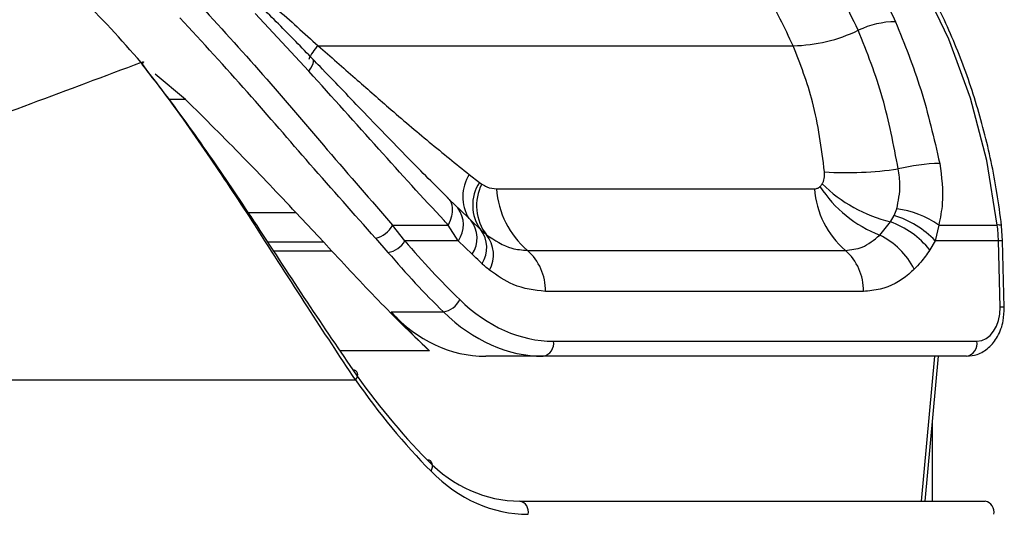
# Model space of a CAD drawing. Header units: millimetres. Extents: x 20 to 19889, y 40 to 15516.
# Tile 24 of 115: x 6771 to 6852, y 5854 to 5895. Entities that reach past the tile are written whole.
import ezdxf

# ---------------------------------------------------------------- set-up
doc = ezdxf.new("R2010")
doc.units = ezdxf.units.MM
doc.header["$LTSCALE"] = 2

msp = doc.modelspace()

# ---------------------------------------------------------------- linework, layer by layer
at = {"color": 7, "linetype": 'Continuous', "lineweight": 25}
for p, q in [((6794.568, 5890.523), (6790.145, 5895.285)), ((6795.339, 5892.624), (6834.584, 5892.624)), ((6784.384, 5888.185), (6781.882, 5890.276)), ((6807.821, 5881.994), (6808.658, 5881.337)), ((6808.658, 5881.337), (6808.851, 5881.197)), ((6810.068, 5880.806), (6836.341, 5880.806)), ((6805.987, 5880.101), (6806.785, 5879.321)), ((6806.785, 5879.321), (6806.889, 5879.231)), ((6808.01, 5878.167), (6806.894, 5879.234)), ((6842.92, 5878.611), (6843.143, 5879.156)), ((6793.496, 5878.854), (6795.793, 5876.395)), ((6842.615, 5878.085), (6842.92, 5878.611)), ((6801.488, 5877.813), (6806.085, 5877.813)), ((6802.508, 5876.51), (6801.488, 5877.813)), ((6806.919, 5876.51), (6806.085, 5877.813)), ((6807.946, 5878.206), (6808.771, 5877.423)), ((6841.732, 5876.976), (6842.615, 5878.085)), ((6846.609, 5877.813), (6846.32, 5876.51)), ((6846.609, 5877.813), (6851.448, 5877.813)), ((6851.892, 5876.498), (6851.803, 5877.756)), ((6800.086, 5876.72), (6801.108, 5875.557)), ((6808.771, 5877.423), (6809.238, 5877.013)), ((6796.451, 5875.683), (6795.793, 5876.395)), ((6806.919, 5876.51), (6802.508, 5876.51)), ((6808.07, 5875.398), (6806.919, 5876.51)), ((6846.32, 5876.51), (6845.87, 5875.754)), ((6851.541, 5876.51), (6846.32, 5876.51)), ((6851.676, 5871.023), (6851.541, 5876.51)), ((6852.028, 5871.011), (6851.892, 5876.498)), ((6812.621, 5875.726), (6838.894, 5875.726)), ((6840.386, 5872.339), (6814.113, 5872.339)), ((6801.367, 5870.642), (6805.693, 5870.642)), ((6814.781, 5868.223), (6849.765, 5868.223)), ((6813.933, 5866.981), (6809.184, 5866.981)), ((6848.917, 5866.981), (6813.933, 5866.981)), ((6845.478, 5855.022), (6846.581, 5866.981)), ((6743.182, 5865.022), (6798.426, 5865.022)), ((6811.988, 5855.022), (6850.455, 5855.022))]:
    msp.add_line(p, q, dxfattribs=at)
at = {"color": 8, "linetype": 'Continuous', "lineweight": 25}
for p, q in [((6784.384, 5888.185), (6782.99, 5888.185)), ((6789.531, 5878.854), (6793.496, 5878.854)), ((6795.793, 5876.395), (6791.163, 5876.395)), ((6791.632, 5875.683), (6796.451, 5875.683)), ((6804.547, 5867.417), (6797.147, 5867.417)), ((6845.187, 5855.022), (6846.29, 5866.981)), ((6846.078, 5861.525), (6846.078, 5855.022))]:
    msp.add_line(p, q, dxfattribs=at)
at = {"color": 7, "linetype": 'Continuous', "lineweight": 25, "flags": 128}
for points in [[(6851.448, 5877.813), (6850.572, 5883.154), (6849.235, 5888.301), (6847.458, 5893.174), (6845.269, 5897.699), (6842.7, 5901.806), (6839.792, 5905.432), (6836.589, 5908.521), (6833.14, 5911.026)], [(6780.708, 5891.234), (6780.787, 5891.274), (6780.848, 5891.298), (6780.888, 5891.304), (6780.907, 5891.293), (6780.904, 5891.265), (6780.879, 5891.219), (6780.833, 5891.159), (6780.798, 5891.12)], [(6805.987, 5880.101), (6806.161, 5879.938), (6806.292, 5879.732), (6806.376, 5879.487), (6806.413, 5879.205), (6806.402, 5878.892), (6806.343, 5878.552), (6806.237, 5878.191), (6806.085, 5877.813)], [(6798.426, 5865.022), (6798.52, 5865.173), (6798.58, 5865.322), (6798.604, 5865.461), (6798.591, 5865.587), (6798.541, 5865.693), (6798.457, 5865.775), (6798.343, 5865.829), (6798.202, 5865.853)], [(6804.663, 5857.487), (6804.74, 5857.658), (6804.785, 5857.826), (6804.794, 5857.984), (6804.768, 5858.124), (6804.708, 5858.242), (6804.616, 5858.332), (6804.496, 5858.39), (6804.353, 5858.413)]]:
    msp.add_lwpolyline(points, dxfattribs=at)
at = {"color": 8, "linetype": 'Continuous', "lineweight": 25, "flags": 128}
msp.add_lwpolyline([(6794.568, 5890.523), (6794.719, 5890.759), (6794.836, 5890.968), (6794.915, 5891.147), (6794.957, 5891.295), (6794.961, 5891.409), (6794.927, 5891.487), (6794.921, 5891.494)], dxfattribs=at)
at = {"color": 7, "linetype": 'Continuous', "lineweight": 25}
for centre, radius, start, end in [((6843.132, 5887.176), 7.434, 90.68895, 115.24926), ((6834.35, 5905.582), 12.96, 271.03673, 295.65778), ((6838.989, 5912.479), 30.33, 266.57032, 278.10456), ((6847.042, 5867.09), 15.82, 91.27461, 103.81388), ((6811.546, 5879.461), 3.444, 146.99789, 216.29366), ((6812.355, 5879.411), 3.933, 152.99544, 217.58657), ((6817.415, 5881.316), 7.365, 183.97562, 229.38867), ((6843.688, 5881.316), 7.365, 183.97562, 229.38867), ((6845.643, 5886.83), 10.602, 213.45179, 248.35282), ((6845.454, 5889.801), 12.056, 225.37981, 256.37719), ((6842.063, 5871.224), 8.006, 55.4016, 82.24915), ((6840.555, 5870.978), 7.991, 43.81596, 72.78037), ((6799.556, 5878.845), 2.19, 284.00583, 331.8923), ((6806.11, 5876.718), 2.363, 326.04755, 39.02435), ((6840.113, 5871.152), 7.37, 38.6379, 70.16009), ((6837.518, 5876.166), 14.027, 1.40693, 6.7446), ((6806.885, 5875.954), 2.39, 326.4096, 37.91803), ((6807.185, 5875.355), 2.639, 331.25232, 38.91319), ((6838.956, 5871.288), 6.329, 27.15457, 63.98408), ((6800.836, 5877.461), 1.923, 278.12061, 330.38588), ((6809.729, 5872.429), 4.385, 358.81343, 48.73005), ((6836.001, 5872.429), 4.385, 358.81343, 48.73005), ((6805.423, 5872.38), 1.759, 278.80532, 335.98248), ((6813.711, 5868.043), 1.085, 281.81036, 9.5356), ((6848.695, 5868.043), 1.085, 281.81036, 9.5356), ((6811.788, 5854.12), 0.924, 347.88572, 77.5198), ((6850.255, 5854.12), 0.924, 347.88572, 77.5198)]:
    msp.add_arc(centre, radius, start, end, dxfattribs=at)
at = {"color": 8, "linetype": 'Continuous', "lineweight": 25}
for centre, radius, start, end in [((6797.443, 5890.365), 3.088, 132.95887, 158.77508), ((6810.734, 5880.146), 3.451, 147.60516, 211.0299), ((6804.977, 5877.849), 2.359, 325.41695, 35.86872), ((6851.547, 5877.301), 0.522, 60.73058, 100.97464), ((6851.643, 5874.395), 2.118, 83.23973, 92.76736), ((6851.778, 5868.906), 2.12, 83.24422, 92.76485)]:
    msp.add_arc(centre, radius, start, end, dxfattribs=at)
at = {"color": 7, "linetype": 'Continuous', "lineweight": 25}
for centre, major_axis, ratio, start_param, end_param in [((6839.729, 5940.587), (-4.159, 84.313), 0.706247, 2.398562, 2.492116), ((6838.881, 5940.545), (-4.159, 85.513), 0.70627, 2.399047, 2.492601), ((6814.317, 5887.023), (-0.927, 18.789), 0.706247, 2.492116, 3.106771), ((6849.696, 5871.023), (-0.138, 2.798), 0.706247, 3.106771, 4.677567), ((6842.704, 5940.545), (15.406, 84.89), 0.695466, 2.652484, 2.72124), ((6811.029, 5886.981), (3.601, 19.843), 0.695466, 2.652484, 3.267139), ((6813.469, 5886.981), (-0.927, 19.989), 0.706346, 2.494194, 3.108849), ((6839.473, 5923.022), (10.622, 77.443), 0.700456, 2.491976, 2.64649), ((6840.177, 5922.926), (10.626, 78.448), 0.700621, 2.490812, 2.645326), ((6813.423, 5875.022), (2.828, 19.902), 0.699969, 2.649844, 3.240726), ((6814.127, 5874.926), (2.832, 20.906), 0.700621, 2.645326, 3.236207)]:
    msp.add_ellipse(centre, major_axis=major_axis, ratio=ratio, start_param=start_param, end_param=end_param, dxfattribs=at)
for points, knots in [([(6851.803, 5877.756), (6851.681, 5878.672), (6851.33, 5881.321), (6850.411, 5885.605), (6848.916, 5890.479), (6847.008, 5895.07), (6844.72, 5899.311), (6842.084, 5903.146), (6839.127, 5906.495), (6836.411, 5908.952), (6834.638, 5910.122), (6834.016, 5910.533)], [0, 0, 0, 0, 0.0653688, 0.1891972, 0.3131174, 0.437082, 0.561088, 0.6851132, 0.8091035, 0.9329785, 1, 1, 1, 1]), ([(6832.329, 5909.2), (6833.524, 5908.148), (6835.937, 5906.024), (6839.705, 5901.295), (6841.788, 5897.123), (6843.043, 5894.61)], [0, 0, 0, 0, 0.280639, 0.566729, 1, 1, 1, 1]), ([(6839.961, 5893.9), (6839.036, 5895.797), (6837.16, 5899.644), (6833.63, 5904.387), (6830.912, 5906.802), (6829.614, 5907.955)], [0, 0, 0, 0, 0.336897, 0.683326, 1, 1, 1, 1]), ([(6834.584, 5892.624), (6833.873, 5894.103), (6832.437, 5897.088), (6829.285, 5901.726), (6826.539, 5904.243), (6824.877, 5905.765)], [0, 0, 0, 0, 0.279346, 0.564006, 1, 1, 1, 1]), ([(6780.708, 5891.234), (6779.055, 5893.131), (6775.747, 5896.927), (6770.344, 5900.47), (6766.894, 5901.181), (6765.323, 5901.505)], [0, 0, 0, 0, 0.352456, 0.705295, 1, 1, 1, 1]), ([(6785.318, 5896.277), (6787.146, 5894.273), (6790.864, 5890.201), (6796.237, 5883.83), (6799.707, 5879.854), (6801.488, 5877.813)], [0, 0, 0, 0, 0.32022, 0.650979, 1, 1, 1, 1]), ([(6794.92, 5891.493), (6794.444, 5891.987), (6793.037, 5893.446), (6791.583, 5894.904), (6790.622, 5895.868)], [0, 0, 0, 0, 0.338899, 1, 1, 1, 1]), ([(6791.391, 5896.13), (6791.551, 5895.991), (6792.878, 5894.83), (6794.188, 5893.656), (6795.339, 5892.624)], [0, 0, 0, 0, 0.120521, 1, 1, 1, 1]), ([(6800.086, 5876.72), (6798.293, 5878.732), (6794.864, 5882.581), (6789.494, 5888.857), (6785.79, 5892.891), (6783.91, 5894.938)], [0, 0, 0, 0, 0.350471, 0.670401, 1, 1, 1, 1]), ([(6843.043, 5894.61), (6843.78, 5892.778), (6845.27, 5889.075), (6846.213, 5884.977), (6846.69, 5882.906)], [0, 0, 0, 0, 0.4946058, 1, 1, 1, 1]), ([(6843.265, 5882.452), (6842.885, 5884.437), (6842.114, 5888.46), (6840.685, 5892.071), (6839.961, 5893.9)], [0, 0, 0, 0, 0.493295, 1, 1, 1, 1]), ([(6795.339, 5892.624), (6796.364, 5891.724), (6798.34, 5889.989), (6801.396, 5887.307), (6804.548, 5884.615), (6806.726, 5882.871), (6807.821, 5881.994)], [0, 0, 0, 0, 0.234664, 0.452592, 0.724924, 1, 1, 1, 1]), ([(6837.175, 5882.203), (6836.918, 5884.169), (6836.439, 5887.842), (6835.173, 5891.106), (6834.584, 5892.624)], [0, 0, 0, 0, 0.5349, 1, 1, 1, 1]), ([(6806.094, 5880.014), (6804.993, 5881.11), (6802.652, 5883.439), (6799.11, 5887.129), (6796.469, 5889.895), (6795.11, 5891.296), (6794.919, 5891.493)], [0, 0, 0, 0, 0.3076967, 0.6541334, 0.9514406, 1, 1, 1, 1]), ([(6780.708, 5891.234), (6774.652, 5888.959), (6762.524, 5884.402), (6749.2, 5879.915), (6742.529, 5877.668)], [0, 0, 0, 0, 0.4993125, 1, 1, 1, 1]), ([(6798.426, 5865.022), (6797.116, 5866.998), (6794.46, 5871.001), (6790.466, 5877.301), (6786.447, 5883.398), (6783.263, 5887.933), (6781.282, 5890.492), (6780.708, 5891.234)], [0, 0, 0, 0, 0.249767, 0.506053, 0.707933, 0.915373, 1, 1, 1, 1]), ([(6780.767, 5891.085), (6781.329, 5890.371), (6783.233, 5887.955), (6786.362, 5883.591), (6790.281, 5877.773), (6794.254, 5871.655), (6796.873, 5867.806), (6798.202, 5865.853)], [0, 0, 0, 0, 0.084418, 0.285732, 0.492992, 0.742846, 1, 1, 1, 1]), ([(6806.085, 5877.813), (6805.97, 5877.937), (6804.095, 5879.938), (6800.355, 5884.078), (6796.513, 5888.357), (6794.568, 5890.523)], [0, 0, 0, 0, 0.031353, 0.509611, 1, 1, 1, 1]), ([(6793.496, 5878.854), (6792.059, 5880.374), (6789.148, 5883.453), (6785.985, 5886.594), (6784.384, 5888.185)], [0, 0, 0, 0, 0.493745, 1, 1, 1, 1]), ([(6843.143, 5879.156), (6843.277, 5879.799), (6843.498, 5880.86), (6843.331, 5882.003), (6843.265, 5882.452)], [0, 0, 0, 0, 0.6067119, 1, 1, 1, 1]), ([(6846.69, 5882.906), (6846.839, 5881.786), (6847.073, 5880.026), (6846.733, 5878.404), (6846.609, 5877.813)], [0, 0, 0, 0, 0.636154, 1, 1, 1, 1]), ([(6836.986, 5881.221), (6837.003, 5881.249), (6837.098, 5881.412), (6837.192, 5881.743), (6837.18, 5882.066), (6837.175, 5882.203)], [0, 0, 0, 0, 0.109504, 0.621551, 1, 1, 1, 1]), ([(6808.851, 5881.197), (6808.995, 5881.111), (6809.393, 5880.873), (6809.805, 5880.832), (6810.068, 5880.806)], [0, 0, 0, 0, 0.3629198, 1, 1, 1, 1]), ([(6836.341, 5880.806), (6836.4, 5880.811), (6836.546, 5880.822), (6836.699, 5880.898), (6836.782, 5880.972), (6836.797, 5880.986)], [0, 0, 0, 0, 0.361865, 0.882526, 1, 1, 1, 1]), ([(6836.797, 5880.986), (6836.803, 5880.991), (6836.873, 5881.058), (6836.932, 5881.142), (6836.986, 5881.221)], [0, 0, 0, 0, 0.07521, 1, 1, 1, 1]), ([(6809.238, 5877.013), (6809.928, 5876.557), (6811.018, 5875.838), (6812.19, 5875.756), (6812.621, 5875.726)], [0, 0, 0, 0, 0.6325913, 1, 1, 1, 1]), ([(6838.894, 5875.726), (6839.365, 5875.773), (6840.387, 5875.875), (6841.261, 5876.59), (6841.732, 5876.976)], [0, 0, 0, 0, 0.461514, 1, 1, 1, 1]), ([(6796.451, 5875.683), (6797.831, 5874.199), (6800.612, 5871.21), (6803.23, 5868.687), (6804.547, 5867.417)], [0, 0, 0, 0, 0.496443, 1, 1, 1, 1]), ([(6808.876, 5874.631), (6808.808, 5874.696), (6808.539, 5874.952), (6808.271, 5875.207), (6808.07, 5875.398)], [0, 0, 0, 0, 0.254448, 1, 1, 1, 1]), ([(6845.87, 5875.754), (6845.628, 5875.407), (6845.229, 5874.834), (6844.769, 5874.362), (6844.588, 5874.176)], [0, 0, 0, 0, 0.606999, 1, 1, 1, 1]), ([(6809.498, 5874.085), (6809.378, 5874.185), (6809.167, 5874.359), (6808.964, 5874.55), (6808.876, 5874.631)], [0, 0, 0, 0, 0.570607, 1, 1, 1, 1]), ([(6814.113, 5872.339), (6813.208, 5872.436), (6811.597, 5872.609), (6810.138, 5873.635), (6809.498, 5874.085)], [0, 0, 0, 0, 0.561369, 1, 1, 1, 1]), ([(6844.588, 5874.176), (6844.438, 5874.037), (6843.59, 5873.251), (6842.165, 5872.479), (6840.851, 5872.375), (6840.386, 5872.339)], [0, 0, 0, 0, 0.1214935, 0.6884872, 1, 1, 1, 1]), ([(6848.917, 5866.981), (6849.213, 5867.011), (6849.87, 5867.078), (6850.787, 5867.651), (6851.541, 5868.608), (6851.981, 5869.792), (6852.013, 5870.64), (6852.028, 5871.011)], [0, 0, 0, 0, 0.1655314, 0.3682106, 0.581504, 0.8169377, 1, 1, 1, 1])]:
    msp.add_open_spline(points, degree=3, knots=knots, dxfattribs=at)

doc.saveas('drawing.dxf')
